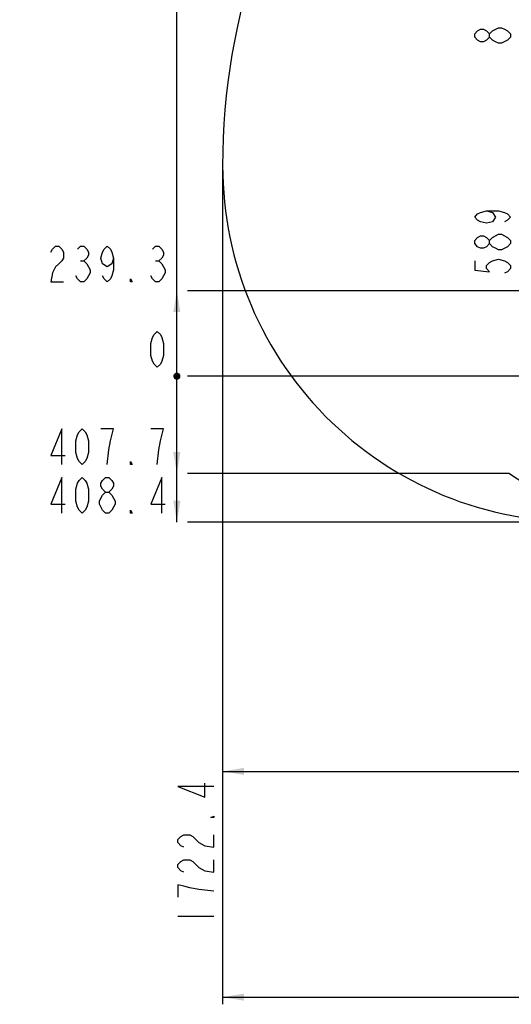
# Model space of a CAD drawing. Header units: millimetres. Extents: x 0 to 11890, y 0 to 8410.
# Tile 57 of 86: x 4865 to 6241, y 3622 to 6379. Entities that reach past the tile are written whole.
import ezdxf

# ---------------------------------------------------------------- set-up
doc = ezdxf.new("R2010")
doc.units = ezdxf.units.MM
doc.header["$LTSCALE"] = 653.95
doc.layers.get('0').update_dxf_attribs({"linetype": 'CONTINUOUS'})
for name, color, linetype in [('204101000043_DXF_DIMENSION', 7, 'CONTINUOUS'), ('304103000014_DXF_DIMENSION', 7, 'CONTINUOUS'), ('R70-2000运动范围_DXF_BALLOON', 7, 'CONTINUOUS')]:
    doc.layers.add(name, color=color, linetype=linetype)
doc.styles.get("Standard").update_dxf_attribs({"font": 'txt', "width": 0.7})
doc.dimstyles.new('DIMSTYLE_10', dxfattribs={"dimtxt": 100, "dimasz": 60, "dimexe": 2, "dimexo": 0.2, "dimgap": 2.5, "dimtad": 1, "dimdec": 1, "dimdsep": 46, "dimtxsty": 'Standard', "dimblk": '_FILLED', "dimblk1": '_FILLED', "dimblk2": '_FILLED', "dimcen": 0.09, "dimclrt": 5, "dimazin": 2, "dimtp": 0.1, "dimtm": 0.1, "dimtfac": 1, "dimtdec": 1, "dimtofl": 0, "dimtmove": 0, "dimatfit": 3, "dimldrblk": '_FILLED', "dimfxl": 0, "dimtolj": 1, "dimarcsym": 0})
doc.dimstyles.new('DIMSTYLE_11', dxfattribs={"dimtxt": 100, "dimasz": 60, "dimexe": 2, "dimexo": 0.2, "dimgap": 2.5, "dimtad": 0, "dimtih": 1, "dimtoh": 1, "dimdec": 1, "dimdsep": 46, "dimtxsty": 'Standard', "dimblk": '_FILLED', "dimblk1": '_FILLED', "dimblk2": '_FILLED', "dimcen": 0.09, "dimclrt": 5, "dimazin": 2, "dimtp": 0.01, "dimtm": 0.01, "dimtfac": 1, "dimtofl": 0, "dimtmove": 0, "dimatfit": 3, "dimldrblk": '_FILLED', "dimfxl": 0, "dimtolj": 1, "dimarcsym": 0})
doc.dimstyles.new('DIMSTYLE_8', dxfattribs={"dimtxt": 100, "dimasz": 60, "dimexe": 2, "dimexo": 0.2, "dimgap": 2.5, "dimtad": 0, "dimtih": 1, "dimtoh": 1, "dimdec": 1, "dimdsep": 46, "dimtxsty": 'Standard', "dimblk": '_FILLED', "dimblk1": '_FILLED', "dimblk2": '_FILLED', "dimcen": 0.09, "dimclrt": 5, "dimazin": 2, "dimtp": 0.1, "dimtm": 0.1, "dimtfac": 1, "dimtdec": 1, "dimtofl": 0, "dimtmove": 0, "dimatfit": 3, "dimldrblk": '_FILLED', "dimfxl": 0, "dimtolj": 1, "dimarcsym": 0})
doc.dimstyles.new('DIMSTYLE_9', dxfattribs={"dimtxt": 100, "dimasz": 60, "dimexe": 2, "dimexo": 0.2, "dimgap": 2.5, "dimtad": 0, "dimtih": 1, "dimtoh": 1, "dimdsep": 46, "dimtxsty": 'Standard', "dimblk": '_FILLED', "dimblk1": '_FILLED', "dimblk2": '_FILLED', "dimcen": 0.09, "dimclrt": 5, "dimazin": 2, "dimtp": 0.01, "dimtm": 0.01, "dimtfac": 1, "dimtofl": 0, "dimtmove": 0, "dimatfit": 3, "dimldrblk": '_FILLED', "dimfxl": 0, "dimtolj": 1, "dimarcsym": 0})

# ---------------------------------------------------------------- blocks, each defined once
blk = doc.blocks.new('*D26')
at = {"layer": '304103000014_DXF_DIMENSION', "color": 2, "linetype": 'Continuous'}
for p, q in [((6234.2, 5108.7), (5334.9, 5108.7)), ((6441.3, 4973.5), (6234.2, 5108.7)), ((6465.9, 4973.5), (6441.3, 4973.5))]:
    blk.add_line(p, q, dxfattribs=at)
blk = doc.blocks.new('_FILLED')
at = {"color": 0, "linetype": 'ByBlock'}
blk.add_solid([(0, 0), (-1, 0.167), (-1, -0.167)], dxfattribs=at)
blk = doc.blocks.new('*D27')
at = {"layer": '204101000043_DXF_DIMENSION', "color": 2, "linetype": 'Continuous'}
blk.add_line((6879.7, 5381.2), (5334.9, 5381.2), dxfattribs=at)
blk = doc.blocks.new('*D28')
at = {"layer": '204101000043_DXF_DIMENSION', "color": 2, "linetype": 'Continuous'}
blk.add_line((6428.4, 4972.8), (5334.9, 4972.8), dxfattribs=at)
blk = doc.blocks.new('*D29')
at = {"layer": '204101000043_DXF_DIMENSION', "color": 2, "linetype": 'Continuous'}
blk.add_line((6501.8, 5620.5), (5334.9, 5620.5), dxfattribs=at)
blk = doc.blocks.new('*D30')
at = {"layer": '204101000043_DXF_DIMENSION', "color": 2, "linetype": 'Continuous'}
blk.add_line((7000.1, 6787.4), (5334.9, 6787.4), dxfattribs=at)
blk = doc.blocks.new('*D33')
at = {"layer": '204101000043_DXF_DIMENSION', "color": 2, "linetype": 'Continuous'}
for p, q in [((5433.1, 5968.2), (5433.1, 3622.2)), ((9167.8, 5968.2), (9167.8, 3622.2)), ((5433.1, 3642.2), (7300.4, 3642.2)), ((9167.8, 3642.2), (7300.4, 3642.2))]:
    blk.add_line(p, q, dxfattribs=at)
at = {"layer": '204101000043_DXF_DIMENSION', "color": 2, "linetype": 'Continuous', "xscale": 60, "yscale": 60, "zscale": 60, "rotation": 180}
blk.add_blockref('_FILLED', (5433.1, 3642.2), dxfattribs=at)
at = {"layer": '204101000043_DXF_DIMENSION', "color": 2, "linetype": 'Continuous', "xscale": 60, "yscale": 60, "zscale": 60}
blk.add_blockref('_FILLED', (9167.8, 3642.2), dxfattribs=at)
blk = doc.blocks.new('*D35')
at = {"layer": 'R70-2000运动范围_DXF_BALLOON', "color": 2, "linetype": 'Continuous'}
blk.add_line((5433.1, 5968.2), (5433.1, 4304.5), dxfattribs=at)

msp = doc.modelspace()

# ---------------------------------------------------------------- linework, layer by layer
at = {"color": 2, "linetype": 'Continuous'}
for p, q in [((5304.925, 4972.822), (5304.925, 6787.436)), ((5433.078, 4274.47), (7155.437, 4274.47))]:
    msp.add_line(p, q, dxfattribs=at)
at = {"color": 2, "linetype": 'Continuous', "const_width": 10}
msp.add_lwpolyline([(5299.925, 5381.181, 1), (5309.925, 5381.181, 1)], format="xyb", close=True, dxfattribs=at)
msp.add_lwpolyline([(5299.925, 5381.181, 1), (5309.925, 5381.181, 1)], format="xyb", close=True, dxfattribs=at)
msp.add_lwpolyline([(5299.925, 5381.181, 1), (5309.925, 5381.181, 1)], format="xyb", close=True, dxfattribs=at)
msp.add_lwpolyline([(5299.925, 5381.181, 1), (5309.925, 5381.181, 1)], format="xyb", close=True, dxfattribs=at)
at = {"color": 2, "linetype": 'Continuous'}
for centre, radius, start, end in [((7300.437, 5970.181), 1867.359, 315, 180), ((6430.437, 5970.181), 997.359, 180, 272.154942)]:
    msp.add_arc(centre, radius, start, end, dxfattribs=at)
for points in [[(5304.925, 5620.471), (5314.925, 5560.471), (5294.925, 5560.471)], [(5304.925, 5108.688), (5294.925, 5168.688), (5314.925, 5168.688)], [(5304.925, 4972.822), (5294.925, 5032.822), (5314.925, 5032.822)], [(5433.078, 4274.47), (5493.078, 4284.47), (5493.078, 4264.47)]]:
    msp.add_solid(points, dxfattribs=at)
at = {"layer": '204101000043_DXF_DIMENSION', "color": 5, "linetype": 'Continuous'}
for p, q in [((6238.716, 6330.806), (6230.382, 6322.056)), ((5035.55, 5703.804), (5044.3, 5703.804)), ((5245.55, 5703.804), (5254.3, 5703.804)), ((5105.55, 4997.822), (5096.8, 5006.155))]:
    msp.add_line(p, q, dxfattribs=at)
for points in [[(6180.383, 6330.806), (6172.049, 6322.056), (6163.716, 6317.68), (6155.383, 6317.68), (6147.049, 6322.056), (6138.716, 6330.806), (6138.716, 6339.555), (6147.049, 6348.306), (6155.383, 6352.681), (6163.716, 6352.681), (6172.049, 6348.306), (6180.383, 6339.555)], [(6230.382, 6322.056), (6213.716, 6313.306), (6205.383, 6313.306), (6197.049, 6317.68), (6188.716, 6322.056), (6180.383, 6330.806), (6180.383, 6339.555), (6188.716, 6348.306), (6205.383, 6357.056)], [(6205.383, 6357.056), (6213.716, 6357.056), (6222.049, 6352.681), (6230.382, 6348.306), (6238.716, 6339.555), (6238.716, 6330.806)], [(4952.425, 5728.805), (4956.8, 5737.138), (4965.55, 5745.471), (4974.3, 5745.471), (4983.05, 5737.138), (4987.425, 5728.805), (4987.425, 5712.138), (4983.05, 5703.804), (4974.3, 5695.471), (4965.55, 5687.137), (4956.8, 5670.471), (4952.425, 5645.471), (4987.425, 5645.471)], [(5026.8, 5737.138), (5035.55, 5745.471), (5044.3, 5745.471), (5053.05, 5737.138), (5057.425, 5728.805), (5057.425, 5720.471), (5053.05, 5712.138), (5044.3, 5703.804), (5053.05, 5695.471)], [(5127.425, 5712.138), (5123.05, 5695.471), (5109.925, 5687.137), (5096.8, 5695.471), (5092.425, 5712.138), (5096.8, 5728.805), (5101.175, 5737.138), (5109.925, 5745.471), (5118.675, 5737.138), (5123.05, 5728.805), (5127.425, 5712.138), (5127.425, 5678.804), (5123.05, 5662.137), (5118.675, 5653.804), (5109.925, 5645.471), (5101.175, 5653.804), (5096.8, 5662.137)], [(5236.8, 5737.138), (5245.55, 5745.471), (5254.3, 5745.471), (5263.05, 5737.138), (5267.425, 5728.805), (5267.425, 5720.471), (5263.05, 5712.138), (5254.3, 5703.804), (5263.05, 5695.471)], [(5053.05, 5695.471), (5061.8, 5678.804), (5061.8, 5670.471)], [(5263.05, 5695.471), (5271.8, 5678.804), (5271.8, 5670.471)], [(5061.8, 5670.471), (5053.05, 5653.804), (5044.3, 5645.471), (5035.55, 5645.471), (5026.8, 5653.804), (5022.425, 5662.137)], [(5179.925, 5645.471), (5175.55, 5645.471), (5175.55, 5653.804), (5179.925, 5645.471)], [(5271.8, 5670.471), (5263.05, 5653.804), (5254.3, 5645.471), (5245.55, 5645.471), (5236.8, 5653.804), (5232.425, 5662.137)], [(5249.925, 5406.181), (5241.175, 5414.514), (5236.8, 5422.848), (5232.425, 5439.514), (5232.425, 5472.847), (5236.8, 5489.514), (5241.175, 5497.847), (5249.925, 5506.181), (5258.675, 5497.847), (5263.05, 5489.514), (5267.425, 5472.847), (5267.425, 5439.514), (5263.05, 5422.848), (5258.675, 5414.514), (5249.925, 5406.181)], [(4983.05, 4997.822), (4983.05, 5097.822), (4952.425, 5022.822), (4991.8, 5022.822)], [(5039.925, 4997.822), (5031.175, 5006.155), (5026.8, 5014.488), (5022.425, 5031.155), (5022.425, 5064.488), (5026.8, 5081.155), (5031.175, 5089.488), (5039.925, 5097.822), (5048.675, 5089.488), (5053.05, 5081.155), (5057.425, 5064.488), (5057.425, 5031.155), (5053.05, 5014.488), (5048.675, 5006.155), (5039.925, 4997.822)], [(5105.55, 5056.155), (5096.8, 5064.488), (5092.425, 5072.822), (5092.425, 5081.155), (5096.8, 5089.488), (5105.55, 5097.822), (5114.3, 5097.822), (5123.05, 5089.488), (5127.425, 5081.155), (5127.425, 5072.822), (5123.05, 5064.488), (5114.3, 5056.155)], [(5263.05, 4997.822), (5263.05, 5097.822), (5232.425, 5022.822), (5271.8, 5022.822)], [(5096.8, 5006.155), (5088.05, 5022.822), (5088.05, 5031.155), (5092.425, 5039.488), (5096.8, 5047.822), (5105.55, 5056.155), (5114.3, 5056.155), (5123.05, 5047.822)], [(5123.05, 5047.822), (5131.8, 5031.155), (5131.8, 5022.822)], [(5131.8, 5022.822), (5123.05, 5006.155), (5114.3, 4997.822), (5105.55, 4997.822)], [(5179.925, 4997.822), (5175.55, 4997.822), (5175.55, 5006.155), (5179.925, 4997.822)]]:
    msp.add_lwpolyline(points, dxfattribs=at)
at = {"layer": '304103000014_DXF_DIMENSION', "color": 5, "linetype": 'Continuous'}
for points in [[(6172.049, 5844.263), (6188.716, 5839.889), (6197.049, 5826.764), (6188.716, 5813.638), (6172.049, 5809.263), (6155.383, 5813.638), (6147.049, 5818.014), (6138.716, 5826.764), (6147.049, 5835.513), (6155.383, 5839.889), (6172.049, 5844.263), (6205.383, 5844.263), (6222.049, 5839.889), (6230.382, 5835.513), (6238.716, 5826.764), (6230.382, 5818.014), (6222.049, 5813.638)], [(6180.383, 5752.389), (6172.049, 5743.638), (6163.716, 5739.264), (6155.383, 5739.264), (6147.049, 5743.638), (6138.716, 5752.389), (6138.716, 5761.139), (6147.049, 5769.888), (6155.383, 5774.264), (6163.716, 5774.264), (6172.049, 5769.888), (6180.383, 5761.139)], [(6213.716, 5734.888), (6205.383, 5734.888), (6197.049, 5739.264), (6188.716, 5743.638), (6180.383, 5752.389), (6180.383, 5761.139), (6188.716, 5769.888)], [(6188.716, 5769.888), (6205.383, 5778.638), (6213.716, 5778.638), (6222.049, 5774.264), (6230.382, 5769.888), (6238.716, 5761.139), (6238.716, 5752.389)], [(6238.716, 5752.389), (6230.382, 5743.638), (6213.716, 5734.888)], [(6138.716, 5704.263), (6138.716, 5678.014), (6180.383, 5673.639), (6172.049, 5682.388), (6172.049, 5691.138), (6180.383, 5699.889), (6188.716, 5704.263), (6205.383, 5708.639), (6222.049, 5704.263), (6230.382, 5699.889), (6238.716, 5691.138), (6238.716, 5682.388), (6230.382, 5673.639), (6222.049, 5669.263)], [(4983.05, 5133.687), (4983.05, 5233.687), (4952.425, 5158.687), (4991.8, 5158.687)], [(5039.925, 5133.687), (5031.175, 5142.021), (5026.8, 5150.354), (5022.425, 5167.021), (5022.425, 5200.354), (5026.8, 5217.021), (5031.175, 5225.354), (5039.925, 5233.687), (5048.675, 5225.354), (5053.05, 5217.021), (5057.425, 5200.354), (5057.425, 5167.021), (5053.05, 5150.354), (5048.675, 5142.021), (5039.925, 5133.687)], [(5118.675, 5200.354), (5127.425, 5233.687), (5092.425, 5233.687)], [(5258.675, 5200.354), (5267.425, 5233.687), (5232.425, 5233.687)], [(5109.925, 5133.687), (5114.3, 5175.354), (5118.675, 5200.354)], [(5249.925, 5133.687), (5254.3, 5175.354), (5258.675, 5200.354)], [(5179.925, 5133.687), (5175.55, 5133.687), (5175.55, 5142.021), (5179.925, 5133.687)]]:
    msp.add_lwpolyline(points, dxfattribs=at)
at = {"layer": 'R70-2000运动范围_DXF_BALLOON', "color": 5, "linetype": 'Continuous'}
msp.add_line((5308.078, 3869.47), (5408.078, 3869.47), dxfattribs=at)
for points in [[(5408.078, 4232.595), (5308.078, 4232.595), (5383.078, 4201.97), (5383.078, 4241.345)], [(5408.078, 4149.47), (5408.078, 4145.095), (5399.745, 4145.095), (5408.078, 4149.47)], [(5324.745, 4061.97), (5316.412, 4066.345), (5308.078, 4075.095), (5308.078, 4083.845), (5316.412, 4092.595), (5324.745, 4096.97), (5341.412, 4096.97), (5349.745, 4092.595), (5358.078, 4083.845), (5366.412, 4075.095), (5383.078, 4066.345), (5408.078, 4061.97), (5408.078, 4096.97)], [(5324.745, 3991.97), (5316.412, 3996.345), (5308.078, 4005.095), (5308.078, 4013.845), (5316.412, 4022.595), (5324.745, 4026.97), (5341.412, 4026.97), (5349.745, 4022.595), (5358.078, 4013.845), (5366.412, 4005.095), (5383.078, 3996.345), (5408.078, 3991.97), (5408.078, 4026.97)], [(5408.078, 3939.47), (5366.412, 3943.845), (5341.412, 3948.22), (5324.745, 3952.595), (5308.078, 3956.97), (5308.078, 3921.97)]]:
    msp.add_lwpolyline(points, dxfattribs=at)

# ---------------------------------------------------------------- dimensions: what is measured, and where the dimension line sits
at = {"layer": '204101000043_DXF_DIMENSION', "color": 2, "linetype": 'Continuous'}
for feature_location, offset, origin, dimstyle, override, picture, middle in [((7000.118, 6787.436), (-1665.193, 0), (7002.118, 5381.181), 'DIMSTYLE_8', {"dimgap": 24.999733, "dimtad": 1, "dimtih": 0, "dimtoh": 0}, '*D30', (4864.925, 6812.436)), ((6501.817, 5620.471), (-1166.892, 0), (6503.817, 5381.181), 'DIMSTYLE_8', {"dimgap": 24.999848, "dimtad": 1, "dimtih": 0, "dimtoh": 0}, '*D29', (4934.925, 5645.471)), ((6879.650453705, 5381.180719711), (-1544.725504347, 0), (6881.650453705, 5381.180719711), 'DIMSTYLE_9', {"dimgap": 25.000289, "dimtad": 1, "dimtih": 0, "dimtoh": 0}, '*D27', (5214.924949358, 5406.180719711)), ((6428.437, 4972.822), (-1093.512, 0), (6430.437, 5381.181), 'DIMSTYLE_8', {"dimgap": 25.00014, "dimtad": 1, "dimtih": 0, "dimtoh": 0}, '*D28', (4934.925, 4997.822))]:
    dim = msp.add_ordinate_dim(feature_location=feature_location, offset=offset, dtype=0, origin=origin, dimstyle=dimstyle, override=override, dxfattribs=at)
    dim.commit()
    dim.dimension.update_dxf_attribs({"geometry": picture, "text_midpoint": middle})
dim = msp.add_linear_dim(base=(9167.796, 3642.219), p1=(5433.078, 5968.381), p2=(9167.796, 5968.381), dimstyle='DIMSTYLE_10', dxfattribs=at)
dim.commit()
dim.dimension.update_dxf_attribs({"geometry": '*D33', "text_midpoint": (7090.437, 3642.219), "dimtype": 160})
at = {"layer": '304103000014_DXF_DIMENSION', "color": 2, "linetype": 'Continuous'}
dim = msp.add_ordinate_dim(feature_location=(6465.94, 4973.527), offset=(-1131.015, 135.16), dtype=0, origin=(6881.65, 5381.181), dimstyle='DIMSTYLE_8', override={"dimgap": 24.99991, "dimtad": 1, "dimtih": 0, "dimtoh": 0}, dxfattribs=at)
dim.commit()
dim.dimension.update_dxf_attribs({"geometry": '*D26', "text_midpoint": (4934.925, 5133.688)})
at = {"layer": 'R70-2000运动范围_DXF_BALLOON', "color": 2, "linetype": 'Continuous'}
dim = msp.add_ordinate_dim(feature_location=(5433.078, 5968.181), offset=(0, -1663.711), dtype=1, origin=(7155.437, 5970.181), dimstyle='DIMSTYLE_11', dxfattribs=at)
dim.commit()
dim.dimension.update_dxf_attribs({"geometry": '*D35', "text_midpoint": (5408.078, 3834.47)})

doc.saveas('drawing.dxf')
